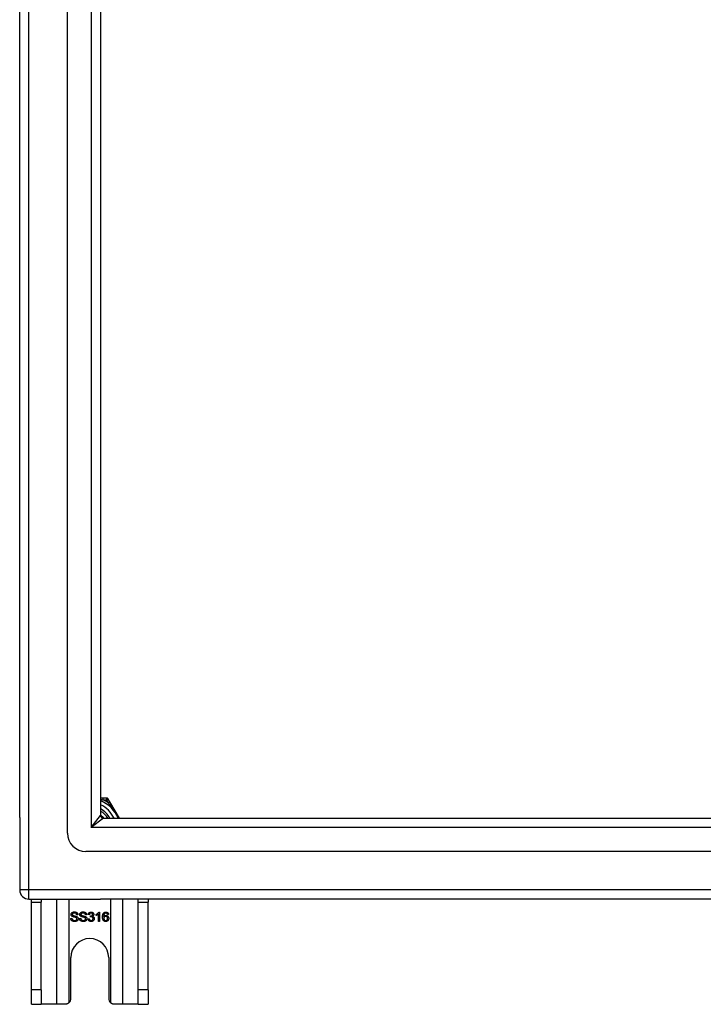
# Model space of a CAD drawing. Header units: inches. Extents: x 24 to 60, y 11.7 to 31.9.
# Tile 1 of 58: x 24 to 31.3, y 11.7 to 22.2. Entities that reach past the tile are written whole.
import ezdxf

# ---------------------------------------------------------------- set-up
doc = ezdxf.new("R2010")
doc.units = ezdxf.units.IN
doc.header["$MEASUREMENT"] = 0
doc.layers.add('Visible Edges(ANSI)', color=7, linetype='Continuous', lineweight=25)
doc.layers.add('Visible Tangent Edges(ANSI)', color=7, linetype='Continuous', lineweight=25)

msp = doc.modelspace()

# ---------------------------------------------------------------- linework, layer by layer
at = {"layer": 'Visible Edges(ANSI)'}
for p, q in [((24.539, 13.509), (24.539, 30.092)), ((24.027, 13.675), (24.027, 29.927)), ((24.893, 29.903), (24.893, 13.698)), ((24.921, 13.883), (24.893, 13.883)), ((24.958, 13.883), (24.921, 13.883)), ((24.993, 13.842), (24.975, 13.873)), ((25.094, 13.667), (24.993, 13.842)), ((24.027, 13.675), (24.027, 12.9)), ((24.924, 13.667), (59.13, 13.667)), ((59.318, 13.312), (24.736, 13.312)), ((24.126, 12.801), (24.893, 12.801)), ((24.152, 12.77), (24.152, 12.801)), ((24.152, 11.832), (24.152, 12.77)), ((24.257, 12.801), (24.257, 12.77)), ((24.257, 11.832), (24.257, 12.77)), ((59.928, 12.801), (24.893, 12.801)), ((25.297, 12.77), (25.297, 12.801)), ((25.297, 11.832), (25.297, 12.77)), ((25.402, 12.801), (25.402, 12.77)), ((25.402, 11.832), (25.402, 12.77)), ((24.875, 12.663), (24.883, 12.663)), ((24.883, 12.663), (24.883, 12.563)), ((24.573, 12.595), (24.586, 12.596)), ((24.65, 12.635), (24.637, 12.634)), ((24.667, 12.595), (24.679, 12.596)), ((24.743, 12.635), (24.731, 12.634)), ((24.759, 12.59), (24.772, 12.591)), ((24.773, 12.635), (24.761, 12.637)), ((24.784, 12.61), (24.785, 12.621)), ((24.846, 12.626), (24.846, 12.638)), ((24.871, 12.563), (24.871, 12.641)), ((24.883, 12.563), (24.871, 12.563)), ((24.979, 12.638), (24.966, 12.637)), ((24.574, 11.738), (24.574, 12.176)), ((24.98, 12.176), (24.98, 11.738)), ((24.152, 11.676), (24.152, 11.832)), ((24.257, 11.832), (24.257, 11.676)), ((25.297, 11.676), (25.297, 11.832)), ((25.402, 11.832), (25.402, 11.676)), ((24.152, 11.676), (24.257, 11.676)), ((24.421, 11.676), (24.257, 11.676)), ((24.512, 11.676), (24.421, 11.676)), ((25.133, 11.676), (25.042, 11.676)), ((25.297, 11.676), (25.133, 11.676)), ((25.297, 11.676), (25.402, 11.676))]:
    msp.add_line(p, q, dxfattribs=at)
at = {"layer": 'Visible Edges(ANSI)', "flags": 128}
for points in [[(24.893, 13.702), (24.895, 13.701), (24.896, 13.7), (24.898, 13.698), (24.9, 13.697), (24.901, 13.696), (24.903, 13.694), (24.904, 13.693), (24.906, 13.691), (24.907, 13.69), (24.909, 13.689), (24.91, 13.687), (24.912, 13.686), (24.913, 13.684), (24.915, 13.683), (24.916, 13.681), (24.918, 13.68), (24.919, 13.678), (24.921, 13.676), (24.922, 13.675), (24.923, 13.673), (24.925, 13.672), (24.926, 13.67), (24.927, 13.668), (24.928, 13.667)], [(24.926, 13.667), (24.925, 13.668), (24.923, 13.67), (24.922, 13.671), (24.921, 13.672), (24.92, 13.674), (24.918, 13.675), (24.917, 13.677), (24.916, 13.678), (24.914, 13.679), (24.913, 13.681), (24.912, 13.682), (24.91, 13.683), (24.909, 13.685), (24.908, 13.686), (24.906, 13.687), (24.905, 13.688), (24.903, 13.69), (24.902, 13.691), (24.9, 13.692), (24.899, 13.693), (24.898, 13.695), (24.896, 13.696), (24.895, 13.697), (24.893, 13.698)], [(24.577, 12.637), (24.577, 12.639), (24.577, 12.641), (24.578, 12.643), (24.578, 12.645), (24.579, 12.646), (24.58, 12.648), (24.58, 12.65), (24.581, 12.651), (24.583, 12.653), (24.584, 12.654), (24.585, 12.656), (24.587, 12.657), (24.588, 12.658), (24.59, 12.659), (24.592, 12.66), (24.594, 12.661), (24.596, 12.662), (24.598, 12.663), (24.601, 12.663), (24.603, 12.664), (24.605, 12.664), (24.608, 12.665), (24.61, 12.665), (24.612, 12.665)], [(24.613, 12.653), (24.611, 12.653), (24.609, 12.653), (24.607, 12.653), (24.606, 12.653), (24.604, 12.652), (24.603, 12.652), (24.601, 12.652), (24.6, 12.651), (24.599, 12.651), (24.597, 12.65), (24.596, 12.649), (24.595, 12.649), (24.595, 12.648), (24.594, 12.647), (24.593, 12.646), (24.592, 12.646), (24.592, 12.645), (24.591, 12.644), (24.591, 12.643), (24.591, 12.642), (24.59, 12.641), (24.59, 12.64), (24.59, 12.639), (24.59, 12.638)], [(24.612, 12.665), (24.615, 12.665), (24.618, 12.665), (24.62, 12.664), (24.623, 12.664), (24.625, 12.663), (24.628, 12.663), (24.63, 12.662), (24.632, 12.661), (24.634, 12.66), (24.636, 12.659), (24.638, 12.658), (24.64, 12.657), (24.641, 12.655), (24.643, 12.654), (24.644, 12.652), (24.645, 12.651), (24.646, 12.649), (24.647, 12.647), (24.648, 12.645), (24.649, 12.643), (24.649, 12.641), (24.65, 12.639), (24.65, 12.637), (24.65, 12.635)], [(24.637, 12.634), (24.637, 12.635), (24.637, 12.637), (24.637, 12.638), (24.636, 12.64), (24.636, 12.641), (24.635, 12.642), (24.635, 12.643), (24.634, 12.645), (24.633, 12.646), (24.632, 12.647), (24.631, 12.647), (24.631, 12.648), (24.63, 12.649), (24.628, 12.65), (24.627, 12.65), (24.626, 12.651), (24.625, 12.651), (24.623, 12.652), (24.622, 12.652), (24.62, 12.653), (24.618, 12.653), (24.617, 12.653), (24.615, 12.653), (24.613, 12.653)], [(24.67, 12.637), (24.67, 12.639), (24.671, 12.641), (24.671, 12.643), (24.671, 12.645), (24.672, 12.646), (24.673, 12.648), (24.674, 12.65), (24.675, 12.651), (24.676, 12.653), (24.677, 12.654), (24.678, 12.656), (24.68, 12.657), (24.682, 12.658), (24.683, 12.659), (24.685, 12.66), (24.687, 12.661), (24.689, 12.662), (24.692, 12.663), (24.694, 12.663), (24.696, 12.664), (24.698, 12.664), (24.701, 12.665), (24.703, 12.665), (24.706, 12.665)], [(24.706, 12.653), (24.704, 12.653), (24.702, 12.653), (24.701, 12.653), (24.699, 12.653), (24.697, 12.652), (24.696, 12.652), (24.694, 12.652), (24.693, 12.651), (24.692, 12.651), (24.691, 12.65), (24.69, 12.649), (24.689, 12.649), (24.688, 12.648), (24.687, 12.647), (24.686, 12.646), (24.686, 12.646), (24.685, 12.645), (24.685, 12.644), (24.684, 12.643), (24.684, 12.642), (24.683, 12.641), (24.683, 12.64), (24.683, 12.639), (24.683, 12.638)], [(24.706, 12.665), (24.708, 12.665), (24.711, 12.665), (24.714, 12.664), (24.716, 12.664), (24.719, 12.663), (24.721, 12.663), (24.723, 12.662), (24.725, 12.661), (24.727, 12.66), (24.729, 12.659), (24.731, 12.658), (24.733, 12.657), (24.734, 12.655), (24.736, 12.654), (24.737, 12.652), (24.738, 12.651), (24.74, 12.649), (24.74, 12.647), (24.741, 12.645), (24.742, 12.643), (24.743, 12.641), (24.743, 12.639), (24.743, 12.637), (24.743, 12.635)], [(24.731, 12.634), (24.73, 12.635), (24.73, 12.637), (24.73, 12.638), (24.729, 12.64), (24.729, 12.641), (24.728, 12.642), (24.728, 12.643), (24.727, 12.645), (24.726, 12.646), (24.726, 12.647), (24.725, 12.647), (24.724, 12.648), (24.723, 12.649), (24.722, 12.65), (24.72, 12.65), (24.719, 12.651), (24.718, 12.651), (24.716, 12.652), (24.715, 12.652), (24.713, 12.653), (24.712, 12.653), (24.71, 12.653), (24.708, 12.653), (24.706, 12.653)], [(24.761, 12.637), (24.761, 12.64), (24.762, 12.641), (24.762, 12.643), (24.763, 12.645), (24.764, 12.647), (24.764, 12.648), (24.765, 12.65), (24.766, 12.651), (24.767, 12.653), (24.768, 12.654), (24.77, 12.655), (24.771, 12.657), (24.772, 12.658), (24.774, 12.659), (24.775, 12.66), (24.777, 12.66), (24.778, 12.661), (24.78, 12.662), (24.782, 12.662), (24.783, 12.663), (24.785, 12.663), (24.787, 12.663), (24.789, 12.663), (24.791, 12.663)], [(24.791, 12.653), (24.79, 12.653), (24.789, 12.653), (24.788, 12.653), (24.787, 12.653), (24.785, 12.653), (24.784, 12.652), (24.784, 12.652), (24.783, 12.651), (24.782, 12.651), (24.781, 12.65), (24.78, 12.65), (24.779, 12.649), (24.778, 12.648), (24.778, 12.647), (24.777, 12.646), (24.776, 12.645), (24.776, 12.644), (24.775, 12.643), (24.775, 12.642), (24.774, 12.641), (24.774, 12.64), (24.774, 12.638), (24.773, 12.637), (24.773, 12.635)], [(24.791, 12.663), (24.793, 12.663), (24.795, 12.663), (24.797, 12.663), (24.799, 12.663), (24.801, 12.662), (24.802, 12.661), (24.804, 12.661), (24.806, 12.66), (24.808, 12.659), (24.809, 12.658), (24.811, 12.657), (24.812, 12.656), (24.813, 12.655), (24.814, 12.653), (24.815, 12.652), (24.816, 12.65), (24.817, 12.649), (24.818, 12.647), (24.819, 12.646), (24.819, 12.644), (24.82, 12.642), (24.82, 12.641), (24.82, 12.639), (24.82, 12.637)], [(24.807, 12.638), (24.807, 12.639), (24.807, 12.64), (24.807, 12.641), (24.807, 12.642), (24.807, 12.643), (24.806, 12.644), (24.806, 12.645), (24.805, 12.646), (24.805, 12.647), (24.804, 12.647), (24.804, 12.648), (24.803, 12.649), (24.802, 12.65), (24.801, 12.65), (24.8, 12.651), (24.8, 12.651), (24.799, 12.652), (24.798, 12.652), (24.797, 12.653), (24.796, 12.653), (24.795, 12.653), (24.793, 12.653), (24.792, 12.653), (24.791, 12.653)], [(24.846, 12.638), (24.848, 12.639), (24.85, 12.64), (24.851, 12.641), (24.853, 12.642), (24.855, 12.643), (24.856, 12.644), (24.858, 12.645), (24.859, 12.646), (24.86, 12.647), (24.862, 12.648), (24.863, 12.649), (24.864, 12.65), (24.866, 12.651), (24.867, 12.652), (24.868, 12.653), (24.869, 12.655), (24.87, 12.656), (24.871, 12.657), (24.872, 12.658), (24.873, 12.659), (24.873, 12.66), (24.874, 12.661), (24.875, 12.662), (24.875, 12.663)], [(24.914, 12.61), (24.914, 12.612), (24.914, 12.615), (24.914, 12.617), (24.915, 12.619), (24.915, 12.621), (24.915, 12.623), (24.915, 12.625), (24.915, 12.627), (24.916, 12.629), (24.916, 12.631), (24.916, 12.633), (24.917, 12.635), (24.917, 12.637), (24.918, 12.638), (24.918, 12.64), (24.919, 12.641), (24.92, 12.643), (24.92, 12.644), (24.921, 12.646), (24.922, 12.647), (24.922, 12.648), (24.923, 12.65), (24.924, 12.651), (24.925, 12.652)], [(24.925, 12.652), (24.926, 12.653), (24.927, 12.654), (24.927, 12.655), (24.928, 12.655), (24.929, 12.656), (24.93, 12.657), (24.931, 12.658), (24.932, 12.658), (24.933, 12.659), (24.934, 12.66), (24.935, 12.66), (24.936, 12.661), (24.937, 12.661), (24.938, 12.661), (24.939, 12.662), (24.94, 12.662), (24.941, 12.662), (24.943, 12.663), (24.944, 12.663), (24.945, 12.663), (24.946, 12.663), (24.948, 12.663), (24.949, 12.663), (24.95, 12.663)], [(24.939, 12.65), (24.938, 12.649), (24.937, 12.649), (24.936, 12.648), (24.935, 12.647), (24.935, 12.646), (24.934, 12.645), (24.933, 12.644), (24.932, 12.643), (24.932, 12.642), (24.931, 12.64), (24.931, 12.639), (24.93, 12.638), (24.929, 12.636), (24.929, 12.635), (24.928, 12.633), (24.928, 12.632), (24.928, 12.63), (24.927, 12.628), (24.927, 12.626), (24.927, 12.624), (24.927, 12.622), (24.927, 12.619), (24.926, 12.617), (24.926, 12.615)], [(24.949, 12.653), (24.949, 12.653), (24.948, 12.653), (24.948, 12.653), (24.947, 12.653), (24.947, 12.653), (24.947, 12.653), (24.946, 12.653), (24.946, 12.653), (24.945, 12.653), (24.945, 12.653), (24.944, 12.653), (24.944, 12.653), (24.943, 12.652), (24.943, 12.652), (24.943, 12.652), (24.942, 12.652), (24.942, 12.652), (24.941, 12.651), (24.941, 12.651), (24.941, 12.651), (24.94, 12.651), (24.94, 12.651), (24.939, 12.65), (24.939, 12.65)], [(24.962, 12.648), (24.961, 12.649), (24.961, 12.649), (24.96, 12.649), (24.96, 12.65), (24.96, 12.65), (24.959, 12.65), (24.959, 12.651), (24.958, 12.651), (24.958, 12.651), (24.957, 12.652), (24.957, 12.652), (24.956, 12.652), (24.956, 12.652), (24.955, 12.652), (24.955, 12.653), (24.954, 12.653), (24.953, 12.653), (24.953, 12.653), (24.952, 12.653), (24.952, 12.653), (24.951, 12.653), (24.951, 12.653), (24.95, 12.653), (24.949, 12.653)], [(24.95, 12.663), (24.952, 12.663), (24.954, 12.663), (24.956, 12.663), (24.958, 12.663), (24.959, 12.662), (24.961, 12.662), (24.962, 12.661), (24.964, 12.66), (24.965, 12.66), (24.967, 12.659), (24.968, 12.658), (24.969, 12.657), (24.971, 12.656), (24.972, 12.654), (24.973, 12.653), (24.974, 12.652), (24.975, 12.65), (24.976, 12.649), (24.976, 12.647), (24.977, 12.646), (24.977, 12.644), (24.978, 12.642), (24.978, 12.64), (24.979, 12.638)], [(24.616, 12.561), (24.613, 12.561), (24.61, 12.562), (24.607, 12.562), (24.604, 12.562), (24.601, 12.563), (24.598, 12.564), (24.596, 12.564), (24.593, 12.565), (24.591, 12.566), (24.589, 12.568), (24.587, 12.569), (24.585, 12.57), (24.583, 12.572), (24.582, 12.573), (24.58, 12.575), (24.579, 12.577), (24.578, 12.579), (24.577, 12.581), (24.576, 12.583), (24.575, 12.586), (24.574, 12.588), (24.574, 12.59), (24.574, 12.593), (24.573, 12.595)], [(24.591, 12.615), (24.59, 12.616), (24.589, 12.617), (24.588, 12.617), (24.587, 12.618), (24.586, 12.619), (24.585, 12.62), (24.584, 12.62), (24.583, 12.621), (24.583, 12.622), (24.582, 12.623), (24.581, 12.624), (24.581, 12.625), (24.58, 12.626), (24.58, 12.627), (24.579, 12.628), (24.579, 12.629), (24.578, 12.63), (24.578, 12.631), (24.578, 12.632), (24.578, 12.633), (24.577, 12.634), (24.577, 12.635), (24.577, 12.636), (24.577, 12.637)], [(24.586, 12.596), (24.586, 12.594), (24.587, 12.593), (24.587, 12.591), (24.587, 12.589), (24.588, 12.588), (24.589, 12.586), (24.589, 12.585), (24.59, 12.584), (24.591, 12.583), (24.592, 12.582), (24.593, 12.581), (24.594, 12.58), (24.596, 12.579), (24.597, 12.578), (24.599, 12.577), (24.6, 12.576), (24.602, 12.575), (24.604, 12.575), (24.606, 12.574), (24.607, 12.574), (24.609, 12.574), (24.611, 12.573), (24.613, 12.573), (24.616, 12.573)], [(24.59, 12.638), (24.59, 12.638), (24.59, 12.637), (24.59, 12.637), (24.59, 12.636), (24.59, 12.636), (24.59, 12.636), (24.59, 12.635), (24.59, 12.635), (24.59, 12.634), (24.591, 12.634), (24.591, 12.634), (24.591, 12.633), (24.591, 12.633), (24.591, 12.632), (24.591, 12.632), (24.592, 12.632), (24.592, 12.631), (24.592, 12.631), (24.592, 12.631), (24.593, 12.63), (24.593, 12.63), (24.593, 12.63), (24.593, 12.629), (24.594, 12.629)], [(24.629, 12.604), (24.628, 12.605), (24.627, 12.605), (24.626, 12.605), (24.625, 12.606), (24.624, 12.606), (24.622, 12.606), (24.621, 12.607), (24.619, 12.607), (24.617, 12.608), (24.615, 12.608), (24.613, 12.609), (24.611, 12.609), (24.609, 12.61), (24.606, 12.61), (24.604, 12.611), (24.602, 12.611), (24.601, 12.612), (24.599, 12.612), (24.597, 12.613), (24.596, 12.613), (24.595, 12.614), (24.593, 12.614), (24.592, 12.615), (24.591, 12.615)], [(24.594, 12.629), (24.595, 12.629), (24.595, 12.628), (24.597, 12.627), (24.598, 12.627), (24.599, 12.626), (24.601, 12.626), (24.603, 12.625), (24.604, 12.625), (24.607, 12.624), (24.609, 12.623), (24.611, 12.623), (24.614, 12.622), (24.617, 12.621), (24.619, 12.621), (24.621, 12.62), (24.624, 12.62), (24.626, 12.619), (24.628, 12.619), (24.629, 12.618), (24.631, 12.618), (24.632, 12.617), (24.634, 12.617), (24.635, 12.616), (24.636, 12.616)], [(24.653, 12.591), (24.653, 12.589), (24.653, 12.587), (24.652, 12.585), (24.652, 12.584), (24.651, 12.582), (24.651, 12.58), (24.65, 12.578), (24.649, 12.576), (24.647, 12.575), (24.646, 12.573), (24.645, 12.571), (24.643, 12.57), (24.641, 12.569), (24.639, 12.567), (24.637, 12.566), (24.635, 12.565), (24.633, 12.564), (24.631, 12.564), (24.629, 12.563), (24.626, 12.562), (24.624, 12.562), (24.621, 12.562), (24.619, 12.561), (24.616, 12.561)], [(24.616, 12.573), (24.617, 12.573), (24.619, 12.573), (24.621, 12.573), (24.623, 12.574), (24.624, 12.574), (24.626, 12.574), (24.627, 12.575), (24.629, 12.575), (24.63, 12.576), (24.632, 12.577), (24.633, 12.577), (24.634, 12.578), (24.635, 12.579), (24.636, 12.58), (24.637, 12.581), (24.638, 12.582), (24.638, 12.583), (24.639, 12.584), (24.639, 12.585), (24.64, 12.586), (24.64, 12.587), (24.64, 12.588), (24.64, 12.589), (24.64, 12.59)], [(24.64, 12.59), (24.64, 12.591), (24.64, 12.592), (24.64, 12.592), (24.64, 12.593), (24.64, 12.594), (24.64, 12.595), (24.639, 12.595), (24.639, 12.596), (24.639, 12.597), (24.638, 12.597), (24.638, 12.598), (24.638, 12.598), (24.637, 12.599), (24.637, 12.6), (24.636, 12.6), (24.635, 12.601), (24.635, 12.601), (24.634, 12.602), (24.633, 12.602), (24.632, 12.603), (24.632, 12.603), (24.631, 12.603), (24.63, 12.604), (24.629, 12.604)], [(24.636, 12.616), (24.638, 12.615), (24.639, 12.614), (24.64, 12.614), (24.641, 12.613), (24.643, 12.612), (24.644, 12.611), (24.645, 12.61), (24.646, 12.609), (24.647, 12.608), (24.647, 12.607), (24.648, 12.606), (24.649, 12.605), (24.65, 12.604), (24.65, 12.603), (24.651, 12.602), (24.651, 12.601), (24.652, 12.6), (24.652, 12.599), (24.652, 12.598), (24.653, 12.596), (24.653, 12.595), (24.653, 12.594), (24.653, 12.593), (24.653, 12.591)], [(24.709, 12.561), (24.706, 12.561), (24.703, 12.562), (24.7, 12.562), (24.697, 12.562), (24.694, 12.563), (24.691, 12.564), (24.689, 12.564), (24.687, 12.565), (24.684, 12.566), (24.682, 12.568), (24.68, 12.569), (24.678, 12.57), (24.677, 12.572), (24.675, 12.573), (24.674, 12.575), (24.672, 12.577), (24.671, 12.579), (24.67, 12.581), (24.669, 12.583), (24.668, 12.586), (24.668, 12.588), (24.667, 12.59), (24.667, 12.593), (24.667, 12.595)], [(24.685, 12.615), (24.683, 12.616), (24.682, 12.617), (24.681, 12.617), (24.68, 12.618), (24.679, 12.619), (24.678, 12.62), (24.677, 12.62), (24.677, 12.621), (24.676, 12.622), (24.675, 12.623), (24.675, 12.624), (24.674, 12.625), (24.673, 12.626), (24.673, 12.627), (24.672, 12.628), (24.672, 12.629), (24.672, 12.63), (24.671, 12.631), (24.671, 12.632), (24.671, 12.633), (24.671, 12.634), (24.67, 12.635), (24.67, 12.636), (24.67, 12.637)], [(24.679, 12.596), (24.679, 12.594), (24.68, 12.593), (24.68, 12.591), (24.681, 12.589), (24.681, 12.588), (24.682, 12.586), (24.683, 12.585), (24.683, 12.584), (24.684, 12.583), (24.685, 12.582), (24.686, 12.581), (24.687, 12.58), (24.689, 12.579), (24.69, 12.578), (24.692, 12.577), (24.693, 12.576), (24.695, 12.575), (24.697, 12.575), (24.699, 12.574), (24.701, 12.574), (24.703, 12.574), (24.705, 12.573), (24.707, 12.573), (24.709, 12.573)], [(24.683, 12.638), (24.683, 12.638), (24.683, 12.637), (24.683, 12.637), (24.683, 12.636), (24.683, 12.636), (24.683, 12.636), (24.683, 12.635), (24.684, 12.635), (24.684, 12.634), (24.684, 12.634), (24.684, 12.634), (24.684, 12.633), (24.684, 12.633), (24.684, 12.632), (24.685, 12.632), (24.685, 12.632), (24.685, 12.631), (24.685, 12.631), (24.686, 12.631), (24.686, 12.63), (24.686, 12.63), (24.686, 12.63), (24.687, 12.629), (24.687, 12.629)], [(24.722, 12.604), (24.721, 12.605), (24.72, 12.605), (24.719, 12.605), (24.718, 12.606), (24.717, 12.606), (24.715, 12.606), (24.714, 12.607), (24.712, 12.607), (24.71, 12.608), (24.708, 12.608), (24.706, 12.609), (24.704, 12.609), (24.702, 12.61), (24.7, 12.61), (24.698, 12.611), (24.696, 12.611), (24.694, 12.612), (24.692, 12.612), (24.691, 12.613), (24.689, 12.613), (24.688, 12.614), (24.687, 12.614), (24.686, 12.615), (24.685, 12.615)], [(24.687, 12.629), (24.688, 12.629), (24.689, 12.628), (24.69, 12.627), (24.691, 12.627), (24.692, 12.626), (24.694, 12.626), (24.696, 12.625), (24.698, 12.625), (24.7, 12.624), (24.702, 12.623), (24.704, 12.623), (24.707, 12.622), (24.71, 12.621), (24.712, 12.621), (24.715, 12.62), (24.717, 12.62), (24.719, 12.619), (24.721, 12.619), (24.723, 12.618), (24.724, 12.618), (24.726, 12.617), (24.727, 12.617), (24.728, 12.616), (24.729, 12.616)], [(24.746, 12.591), (24.746, 12.589), (24.746, 12.587), (24.746, 12.585), (24.745, 12.584), (24.745, 12.582), (24.744, 12.58), (24.743, 12.578), (24.742, 12.576), (24.741, 12.575), (24.739, 12.573), (24.738, 12.571), (24.736, 12.57), (24.734, 12.569), (24.733, 12.567), (24.731, 12.566), (24.729, 12.565), (24.726, 12.564), (24.724, 12.564), (24.722, 12.563), (24.719, 12.562), (24.717, 12.562), (24.715, 12.562), (24.712, 12.561), (24.709, 12.561)], [(24.709, 12.573), (24.711, 12.573), (24.712, 12.573), (24.714, 12.573), (24.716, 12.574), (24.717, 12.574), (24.719, 12.574), (24.721, 12.575), (24.722, 12.575), (24.724, 12.576), (24.725, 12.577), (24.726, 12.577), (24.727, 12.578), (24.728, 12.579), (24.729, 12.58), (24.73, 12.581), (24.731, 12.582), (24.731, 12.583), (24.732, 12.584), (24.732, 12.585), (24.733, 12.586), (24.733, 12.587), (24.733, 12.588), (24.734, 12.589), (24.734, 12.59)], [(24.734, 12.59), (24.734, 12.591), (24.734, 12.592), (24.733, 12.592), (24.733, 12.593), (24.733, 12.594), (24.733, 12.595), (24.733, 12.595), (24.732, 12.596), (24.732, 12.597), (24.732, 12.597), (24.731, 12.598), (24.731, 12.598), (24.73, 12.599), (24.73, 12.6), (24.729, 12.6), (24.729, 12.601), (24.728, 12.601), (24.727, 12.602), (24.726, 12.602), (24.726, 12.603), (24.725, 12.603), (24.724, 12.603), (24.723, 12.604), (24.722, 12.604)], [(24.729, 12.616), (24.731, 12.615), (24.732, 12.614), (24.733, 12.614), (24.735, 12.613), (24.736, 12.612), (24.737, 12.611), (24.738, 12.61), (24.739, 12.609), (24.74, 12.608), (24.741, 12.607), (24.741, 12.606), (24.742, 12.605), (24.743, 12.604), (24.743, 12.603), (24.744, 12.602), (24.744, 12.601), (24.745, 12.6), (24.745, 12.599), (24.746, 12.598), (24.746, 12.596), (24.746, 12.595), (24.746, 12.594), (24.746, 12.593), (24.746, 12.591)], [(24.791, 12.561), (24.789, 12.561), (24.787, 12.562), (24.785, 12.562), (24.783, 12.562), (24.781, 12.563), (24.779, 12.563), (24.777, 12.564), (24.776, 12.565), (24.774, 12.566), (24.772, 12.567), (24.771, 12.568), (24.769, 12.569), (24.768, 12.571), (24.767, 12.572), (24.766, 12.573), (24.764, 12.575), (24.763, 12.577), (24.763, 12.578), (24.762, 12.58), (24.761, 12.582), (24.761, 12.584), (24.76, 12.586), (24.76, 12.587), (24.759, 12.59)], [(24.772, 12.591), (24.772, 12.589), (24.773, 12.588), (24.773, 12.586), (24.774, 12.585), (24.774, 12.583), (24.775, 12.582), (24.775, 12.581), (24.776, 12.58), (24.777, 12.579), (24.777, 12.578), (24.778, 12.577), (24.779, 12.576), (24.78, 12.575), (24.781, 12.575), (24.782, 12.574), (24.783, 12.574), (24.784, 12.573), (24.785, 12.573), (24.786, 12.572), (24.787, 12.572), (24.788, 12.572), (24.789, 12.572), (24.79, 12.572), (24.791, 12.571)], [(24.792, 12.612), (24.792, 12.612), (24.792, 12.612), (24.791, 12.612), (24.791, 12.612), (24.791, 12.612), (24.791, 12.612), (24.79, 12.612), (24.79, 12.612), (24.79, 12.612), (24.789, 12.612), (24.789, 12.612), (24.788, 12.611), (24.788, 12.611), (24.788, 12.611), (24.787, 12.611), (24.787, 12.611), (24.787, 12.611), (24.786, 12.611), (24.786, 12.611), (24.785, 12.611), (24.785, 12.611), (24.785, 12.611), (24.784, 12.611), (24.784, 12.61)], [(24.785, 12.621), (24.785, 12.621), (24.785, 12.621), (24.785, 12.621), (24.785, 12.621), (24.786, 12.621), (24.786, 12.621), (24.786, 12.621), (24.786, 12.621), (24.786, 12.621), (24.786, 12.621), (24.786, 12.621), (24.786, 12.621), (24.786, 12.621), (24.786, 12.621), (24.786, 12.621), (24.786, 12.621), (24.787, 12.621), (24.787, 12.621), (24.787, 12.621), (24.787, 12.621), (24.787, 12.621), (24.787, 12.621), (24.787, 12.621), (24.787, 12.621)], [(24.787, 12.621), (24.788, 12.621), (24.79, 12.621), (24.791, 12.621), (24.792, 12.621), (24.793, 12.622), (24.794, 12.622), (24.796, 12.622), (24.797, 12.623), (24.798, 12.623), (24.799, 12.624), (24.8, 12.624), (24.801, 12.625), (24.802, 12.626), (24.803, 12.627), (24.804, 12.627), (24.805, 12.628), (24.805, 12.629), (24.806, 12.63), (24.806, 12.631), (24.807, 12.633), (24.807, 12.634), (24.807, 12.635), (24.807, 12.636), (24.807, 12.638)], [(24.825, 12.593), (24.825, 12.59), (24.825, 12.588), (24.824, 12.586), (24.824, 12.584), (24.823, 12.582), (24.823, 12.581), (24.822, 12.579), (24.821, 12.577), (24.82, 12.575), (24.818, 12.574), (24.817, 12.572), (24.815, 12.57), (24.814, 12.569), (24.812, 12.568), (24.81, 12.566), (24.808, 12.565), (24.807, 12.564), (24.805, 12.564), (24.803, 12.563), (24.8, 12.562), (24.798, 12.562), (24.796, 12.562), (24.794, 12.561), (24.791, 12.561)], [(24.791, 12.571), (24.793, 12.572), (24.794, 12.572), (24.796, 12.572), (24.797, 12.572), (24.798, 12.573), (24.799, 12.573), (24.801, 12.574), (24.802, 12.574), (24.803, 12.575), (24.804, 12.576), (24.805, 12.577), (24.806, 12.577), (24.807, 12.579), (24.808, 12.58), (24.809, 12.581), (24.809, 12.582), (24.81, 12.583), (24.81, 12.584), (24.811, 12.585), (24.811, 12.587), (24.812, 12.588), (24.812, 12.589), (24.812, 12.591), (24.812, 12.592)], [(24.812, 12.592), (24.812, 12.594), (24.812, 12.595), (24.812, 12.596), (24.811, 12.598), (24.811, 12.599), (24.811, 12.6), (24.81, 12.601), (24.809, 12.602), (24.809, 12.603), (24.808, 12.604), (24.807, 12.605), (24.806, 12.606), (24.805, 12.607), (24.804, 12.608), (24.803, 12.609), (24.802, 12.609), (24.801, 12.61), (24.8, 12.61), (24.799, 12.611), (24.798, 12.611), (24.796, 12.611), (24.795, 12.612), (24.794, 12.612), (24.792, 12.612)], [(24.82, 12.637), (24.82, 12.636), (24.82, 12.635), (24.82, 12.634), (24.82, 12.633), (24.819, 12.632), (24.819, 12.631), (24.819, 12.63), (24.819, 12.629), (24.818, 12.628), (24.818, 12.627), (24.817, 12.627), (24.817, 12.626), (24.816, 12.625), (24.815, 12.624), (24.815, 12.623), (24.814, 12.622), (24.813, 12.622), (24.812, 12.621), (24.811, 12.62), (24.81, 12.62), (24.81, 12.619), (24.808, 12.618), (24.807, 12.618), (24.806, 12.617)], [(24.806, 12.617), (24.808, 12.617), (24.809, 12.616), (24.811, 12.616), (24.812, 12.615), (24.813, 12.615), (24.814, 12.614), (24.815, 12.613), (24.816, 12.613), (24.817, 12.612), (24.818, 12.611), (24.819, 12.61), (24.82, 12.609), (24.821, 12.608), (24.822, 12.606), (24.822, 12.605), (24.823, 12.604), (24.823, 12.603), (24.824, 12.601), (24.824, 12.6), (24.824, 12.599), (24.825, 12.597), (24.825, 12.596), (24.825, 12.594), (24.825, 12.593)], [(24.871, 12.641), (24.87, 12.641), (24.869, 12.64), (24.869, 12.639), (24.868, 12.638), (24.867, 12.638), (24.866, 12.637), (24.865, 12.636), (24.864, 12.636), (24.863, 12.635), (24.862, 12.634), (24.861, 12.634), (24.859, 12.633), (24.858, 12.632), (24.857, 12.631), (24.856, 12.631), (24.855, 12.63), (24.854, 12.63), (24.853, 12.629), (24.851, 12.629), (24.85, 12.628), (24.849, 12.628), (24.848, 12.627), (24.847, 12.627), (24.846, 12.626)], [(24.949, 12.561), (24.946, 12.561), (24.944, 12.562), (24.942, 12.562), (24.939, 12.563), (24.937, 12.563), (24.935, 12.564), (24.933, 12.565), (24.931, 12.566), (24.929, 12.568), (24.927, 12.569), (24.926, 12.571), (24.924, 12.573), (24.922, 12.575), (24.921, 12.577), (24.92, 12.579), (24.919, 12.582), (24.918, 12.585), (24.917, 12.588), (24.916, 12.591), (24.915, 12.594), (24.915, 12.598), (24.914, 12.602), (24.914, 12.606), (24.914, 12.61)], [(24.926, 12.615), (24.927, 12.616), (24.928, 12.617), (24.929, 12.618), (24.93, 12.619), (24.93, 12.62), (24.931, 12.62), (24.932, 12.621), (24.933, 12.622), (24.934, 12.623), (24.935, 12.623), (24.936, 12.624), (24.937, 12.625), (24.938, 12.625), (24.939, 12.626), (24.941, 12.626), (24.942, 12.626), (24.943, 12.627), (24.944, 12.627), (24.945, 12.627), (24.946, 12.628), (24.947, 12.628), (24.948, 12.628), (24.95, 12.628), (24.951, 12.628)], [(24.948, 12.617), (24.947, 12.617), (24.946, 12.617), (24.944, 12.617), (24.943, 12.616), (24.942, 12.616), (24.941, 12.616), (24.939, 12.615), (24.938, 12.614), (24.937, 12.614), (24.936, 12.613), (24.935, 12.612), (24.934, 12.611), (24.933, 12.61), (24.932, 12.609), (24.932, 12.608), (24.931, 12.607), (24.93, 12.605), (24.93, 12.604), (24.929, 12.603), (24.929, 12.601), (24.929, 12.6), (24.928, 12.599), (24.928, 12.597), (24.928, 12.595)], [(24.928, 12.595), (24.928, 12.594), (24.928, 12.592), (24.929, 12.591), (24.929, 12.589), (24.929, 12.588), (24.93, 12.586), (24.93, 12.585), (24.931, 12.583), (24.932, 12.582), (24.933, 12.581), (24.933, 12.579), (24.934, 12.578), (24.935, 12.577), (24.936, 12.576), (24.937, 12.575), (24.939, 12.574), (24.94, 12.574), (24.941, 12.573), (24.942, 12.573), (24.943, 12.572), (24.945, 12.572), (24.946, 12.572), (24.947, 12.571), (24.949, 12.571)], [(24.968, 12.595), (24.968, 12.596), (24.967, 12.598), (24.967, 12.6), (24.967, 12.601), (24.967, 12.603), (24.966, 12.604), (24.966, 12.605), (24.965, 12.607), (24.965, 12.608), (24.964, 12.609), (24.963, 12.61), (24.962, 12.611), (24.961, 12.612), (24.96, 12.613), (24.959, 12.614), (24.958, 12.614), (24.957, 12.615), (24.956, 12.616), (24.955, 12.616), (24.954, 12.616), (24.952, 12.617), (24.951, 12.617), (24.95, 12.617), (24.948, 12.617)], [(24.949, 12.571), (24.95, 12.571), (24.951, 12.572), (24.952, 12.572), (24.954, 12.572), (24.955, 12.572), (24.956, 12.573), (24.957, 12.574), (24.958, 12.574), (24.959, 12.575), (24.96, 12.576), (24.961, 12.577), (24.962, 12.578), (24.963, 12.579), (24.964, 12.58), (24.965, 12.581), (24.965, 12.582), (24.966, 12.584), (24.966, 12.585), (24.967, 12.587), (24.967, 12.588), (24.967, 12.59), (24.967, 12.591), (24.968, 12.593), (24.968, 12.595)], [(24.98, 12.595), (24.98, 12.593), (24.98, 12.591), (24.98, 12.589), (24.979, 12.586), (24.979, 12.584), (24.978, 12.582), (24.977, 12.58), (24.976, 12.578), (24.975, 12.576), (24.974, 12.574), (24.973, 12.573), (24.971, 12.571), (24.97, 12.569), (24.968, 12.568), (24.967, 12.567), (24.965, 12.566), (24.963, 12.565), (24.961, 12.564), (24.959, 12.563), (24.957, 12.562), (24.955, 12.562), (24.953, 12.562), (24.951, 12.561), (24.949, 12.561)], [(24.951, 12.628), (24.953, 12.628), (24.955, 12.628), (24.957, 12.627), (24.959, 12.627), (24.96, 12.626), (24.962, 12.626), (24.964, 12.625), (24.965, 12.624), (24.967, 12.623), (24.969, 12.622), (24.97, 12.62), (24.972, 12.619), (24.973, 12.617), (24.974, 12.616), (24.975, 12.614), (24.976, 12.612), (24.977, 12.61), (24.978, 12.608), (24.979, 12.607), (24.979, 12.604), (24.98, 12.602), (24.98, 12.6), (24.98, 12.598), (24.98, 12.595)], [(24.966, 12.637), (24.966, 12.638), (24.966, 12.639), (24.966, 12.639), (24.966, 12.64), (24.966, 12.64), (24.965, 12.641), (24.965, 12.641), (24.965, 12.642), (24.965, 12.642), (24.965, 12.643), (24.965, 12.643), (24.964, 12.644), (24.964, 12.644), (24.964, 12.645), (24.964, 12.645), (24.964, 12.645), (24.963, 12.646), (24.963, 12.646), (24.963, 12.647), (24.963, 12.647), (24.962, 12.647), (24.962, 12.647), (24.962, 12.648), (24.962, 12.648)], [(24.556, 11.694), (24.554, 11.692), (24.553, 11.691), (24.551, 11.69), (24.55, 11.688), (24.548, 11.687), (24.546, 11.686), (24.545, 11.685), (24.543, 11.684), (24.541, 11.683), (24.539, 11.682), (24.537, 11.681), (24.535, 11.68), (24.533, 11.679), (24.531, 11.679), (24.529, 11.678), (24.528, 11.678), (24.526, 11.677), (24.524, 11.677), (24.522, 11.676), (24.52, 11.676), (24.518, 11.676), (24.516, 11.676), (24.514, 11.676), (24.512, 11.676)], [(25.042, 11.676), (25.04, 11.676), (25.038, 11.676), (25.036, 11.676), (25.034, 11.676), (25.032, 11.676), (25.03, 11.677), (25.028, 11.677), (25.026, 11.678), (25.024, 11.678), (25.022, 11.679), (25.02, 11.679), (25.019, 11.68), (25.017, 11.681), (25.015, 11.682), (25.013, 11.683), (25.011, 11.684), (25.009, 11.685), (25.008, 11.686), (25.006, 11.687), (25.004, 11.688), (25.003, 11.69), (25.001, 11.691), (25, 11.692), (24.998, 11.694)]]:
    msp.add_lwpolyline(points, dxfattribs=at)
at = {"layer": 'Visible Edges(ANSI)'}
for centre, radius, start, end in [((24.777, 13.551), 0.325, 20.9514, 69.0486), ((24.958, 13.864), 0.0197, 30, 90), ((24.777, 13.551), 0.226, 30.8668, 59.1332), ((24.924, 13.698), 0.031, 180, 270), ((24.736, 13.509), 0.197, 180, 270), ((24.126, 12.9), 0.099, 180, 270), ((24.777, 12.176), 0.203, 0, 180), ((24.512, 11.738), 0.062, 314.9335, 0), ((25.042, 11.738), 0.062, 180, 225.0665)]:
    msp.add_arc(centre, radius, start, end, dxfattribs=at)
at = {"layer": 'Visible Tangent Edges(ANSI)'}
for p, q in [((24.126, 12.9), (24.126, 30.702)), ((24.794, 30.033), (24.794, 13.568)), ((24.921, 13.864), (24.921, 13.883)), ((24.921, 13.864), (24.958, 13.864)), ((24.958, 13.883), (24.958, 13.864)), ((24.958, 13.864), (24.975, 13.873)), ((24.958, 13.864), (24.976, 13.832)), ((24.976, 13.832), (24.993, 13.842)), ((24.794, 13.568), (24.893, 13.698)), ((24.924, 13.667), (24.794, 13.568)), ((59.26, 13.568), (24.794, 13.568)), ((24.126, 12.9), (24.027, 12.9)), ((24.126, 12.801), (24.126, 12.9)), ((59.928, 12.9), (24.126, 12.9)), ((24.152, 12.77), (24.257, 12.77)), ((24.421, 12.801), (24.421, 11.676)), ((24.556, 11.694), (24.556, 12.801)), ((24.998, 12.801), (24.998, 11.694)), ((25.133, 11.676), (25.133, 12.801)), ((25.297, 12.77), (25.402, 12.77)), ((24.257, 11.832), (24.152, 11.832)), ((25.402, 11.832), (25.297, 11.832))]:
    msp.add_line(p, q, dxfattribs=at)
at = {"layer": 'Visible Tangent Edges(ANSI)', "flags": 128}
for points in [[(24.893, 13.869), (24.894, 13.869), (24.895, 13.868), (24.897, 13.868), (24.898, 13.868), (24.899, 13.868), (24.9, 13.868), (24.901, 13.867), (24.902, 13.867), (24.904, 13.867), (24.905, 13.867), (24.906, 13.867), (24.907, 13.866), (24.908, 13.866), (24.909, 13.866), (24.911, 13.866), (24.912, 13.865), (24.913, 13.865), (24.914, 13.865), (24.915, 13.865), (24.916, 13.864), (24.917, 13.864), (24.919, 13.864), (24.92, 13.864), (24.921, 13.864)], [(24.976, 13.832), (24.981, 13.826), (24.986, 13.82), (24.991, 13.814), (24.996, 13.808), (25.001, 13.802), (25.007, 13.796), (25.012, 13.789), (25.017, 13.783), (25.021, 13.776), (25.026, 13.769), (25.031, 13.763), (25.036, 13.756), (25.041, 13.749), (25.045, 13.742), (25.05, 13.734), (25.054, 13.727), (25.059, 13.72), (25.063, 13.712), (25.067, 13.705), (25.072, 13.697), (25.076, 13.689), (25.079, 13.682), (25.083, 13.674), (25.087, 13.667)]]:
    msp.add_lwpolyline(points, dxfattribs=at)
at = {"layer": 'Visible Tangent Edges(ANSI)'}
for radius, start, end in [(0.285, 24.01, 65.99), (0.344, 54.6913, 65.3087), (0.246, 28.1642, 61.8358)]:
    msp.add_arc((24.777, 13.551), radius, start, end, dxfattribs=at)

doc.saveas('drawing.dxf')
